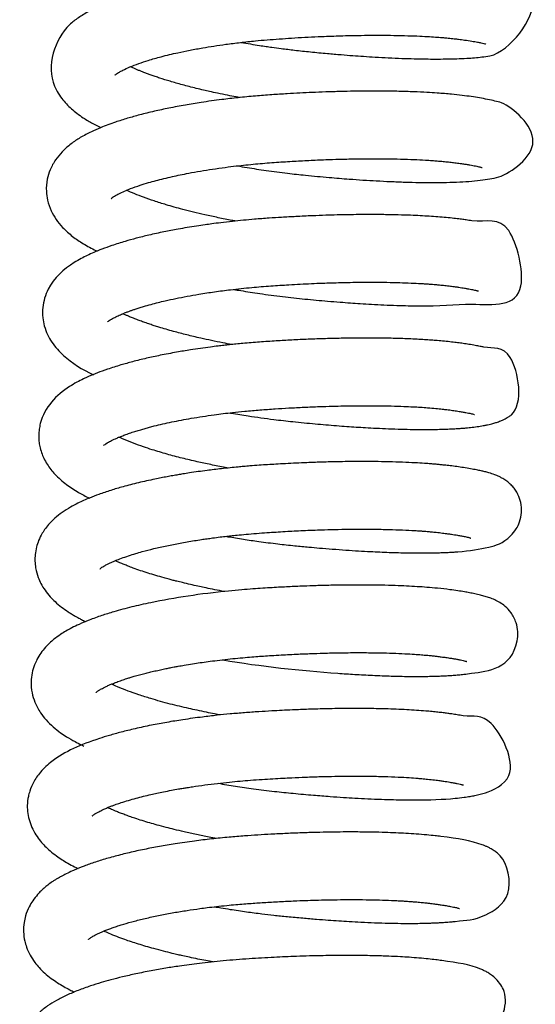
# Model space of a CAD drawing. Header units: inches. Extents: x 53216 to 117387, y -66787 to -22834.
# Tile 113 of 256: x 60647.88 to 60650.54, y -30130.86 to -30125.79. Entities that reach past the tile are written whole.
import ezdxf

# ---------------------------------------------------------------- set-up
doc = ezdxf.new("R2010")
doc.units = ezdxf.units.IN
doc.header["$MEASUREMENT"] = 0
doc.layers.add('FAKRO LOFT LADDERS', color=7, linetype='Continuous')

msp = doc.modelspace()

# ---------------------------------------------------------------- linework, layer by layer
at = {"layer": 'FAKRO LOFT LADDERS', "color": 7, "linetype": 'Continuous'}
for points, knots in [([(60649.0194, -30125.9071), (60649.0355, -30125.9099), (60649.0672, -30125.9152), (60649.1102, -30125.922), (60649.1471, -30125.9275), (60649.1839, -30125.9328), (60649.2325, -30125.9393), (60649.2988, -30125.9475), (60649.3787, -30125.9562), (60649.4592, -30125.9637), (60649.5321, -30125.97), (60649.5942, -30125.9748), (60649.6529, -30125.979), (60649.7139, -30125.9828), (60649.7803, -30125.9864), (60649.8474, -30125.9893), (60649.9119, -30125.9914), (60649.9694, -30125.9925), (60650.0233, -30125.9929), (60650.0771, -30125.9925), (60650.1312, -30125.9913), (60650.1803, -30125.989), (60650.2234, -30125.9861), (60650.2639, -30125.9816), (60650.387, -30125.9742), (60650.6515, -30125.6356), (60650.277, -30125.552), (60650.0616, -30125.5301), (60649.8751, -30125.5236), (60649.8025, -30125.5222), (60649.7353, -30125.5218), (60649.6682, -30125.522), (60649.5955, -30125.523), (60649.3711, -30125.5284), (60649.1358, -30125.5417), (60648.9265, -30125.5672), (60648.8673, -30125.5752), (60648.8074, -30125.5843), (60648.7523, -30125.5935), (60648.6985, -30125.6033), (60648.6446, -30125.6141), (60648.5804, -30125.6282), (60648.5111, -30125.6454), (60648.4355, -30125.667), (60648.3611, -30125.6917), (60648.2929, -30125.719), (60648.2338, -30125.7473), (60648.1812, -30125.7791), (60648.0667, -30125.8643), (60648.0103, -30126.0427), (60648.0731, -30126.1641), (60648.0937, -30126.1949), (60648.1187, -30126.2242), (60648.1448, -30126.2494), (60648.1737, -30126.2732), (60648.2024, -30126.2935), (60648.2381, -30126.3159), (60648.2687, -30126.3326), (60648.2916, -30126.3438), (60648.2965, -30126.3462)], [0.52578025, 0.52578025, 0.52578025, 0.52578025, 0.52586724, 0.52595029, 0.52600953, 0.52606237, 0.5261446, 0.52626511, 0.52641024, 0.52656395, 0.52669036, 0.52680021, 0.52690061, 0.52701388, 0.52714279, 0.52728356, 0.5274143, 0.5275439, 0.527657, 0.5277818, 0.52792819, 0.52806821, 0.52818768, 0.52830756, 0.52844932, 0.52950083, 0.53042488, 0.53127321, 0.53143844, 0.53158426, 0.53170809, 0.53182603, 0.53196181, 0.53210769, 0.53303494, 0.53312958, 0.53324727, 0.53336187, 0.53346771, 0.53356596, 0.5336809, 0.5337973, 0.53397203, 0.53414138, 0.53433548, 0.53454596, 0.53472107, 0.53490098, 0.53507105, 0.53599084, 0.53607841, 0.53619896, 0.5363068, 0.53641247, 0.53651776, 0.53663465, 0.53671609, 0.53687653, 0.5369194, 0.5369194, 0.5369194, 0.5369194]), ([(60648.37, -30126.075), (60648.37, -30126.075), (60648.3702, -30126.0748), (60648.3728, -30126.0723), (60648.3801, -30126.067), (60648.3928, -30126.0591), (60648.4125, -30126.0486), (60648.4452, -30126.0335), (60648.4898, -30126.0164), (60648.5438, -30125.9985), (60648.6099, -30125.9796), (60648.6834, -30125.962), (60648.7561, -30125.9469), (60648.8181, -30125.9356), (60648.8799, -30125.9255), (60648.9441, -30125.9162), (60649.0157, -30125.9072), (60649.087, -30125.8996), (60649.1541, -30125.8936), (60649.2166, -30125.8889), (60649.2815, -30125.8845), (60649.3483, -30125.8806), (60649.408, -30125.8777), (60649.4545, -30125.8757), (60649.4923, -30125.8743), (60649.5347, -30125.8729), (60649.5908, -30125.8715), (60649.6602, -30125.8703), (60649.7343, -30125.87), (60649.8092, -30125.8706), (60649.8774, -30125.8722), (60649.9384, -30125.8744), (60649.9887, -30125.8771), (60650.029, -30125.8798), (60650.0606, -30125.8823), (60650.0843, -30125.8844), (60650.1029, -30125.8863), (60650.1209, -30125.8883), (60650.1443, -30125.8911), (60650.1753, -30125.8953), (60650.2085, -30125.9003), (60650.2362, -30125.9052), (60650.2568, -30125.9094), (60650.2713, -30125.9129), (60650.2782, -30125.9148), (60650.2813, -30125.9159), (60650.2817, -30125.916), (60650.2817, -30125.916)], [0.46638157, 0.46638157, 0.46638157, 0.46638157, 0.466410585, 0.466516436, 0.466637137, 0.466717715, 0.466825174, 0.466998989, 0.467172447, 0.467328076, 0.467521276, 0.467739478, 0.467886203, 0.468035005, 0.468155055, 0.468284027, 0.468436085, 0.46858935, 0.468707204, 0.468828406, 0.468950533, 0.469081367, 0.469212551, 0.469295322, 0.469351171, 0.469433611, 0.469544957, 0.469685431, 0.469854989, 0.470008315, 0.470171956, 0.47031865, 0.470445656, 0.470553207, 0.47064165, 0.470711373, 0.470762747, 0.470812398, 0.470885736, 0.470998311, 0.471147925, 0.471288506, 0.471395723, 0.471514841, 0.471611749, 0.471676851, 0.47170707, 0.47170707, 0.47170707, 0.47170707]), ([(60649.011, -30126.1913), (60649.0053, -30126.1903), (60648.9848, -30126.1865), (60648.947, -30126.1792), (60648.9012, -30126.1698), (60648.86, -30126.1608), (60648.8233, -30126.1524), (60648.7758, -30126.141), (60648.7173, -30126.1259), (60648.6548, -30126.1081), (60648.6092, -30126.0938), (60648.5775, -30126.0833), (60648.5563, -30126.0759), (60648.5368, -30126.0688), (60648.519, -30126.0621), (60648.5027, -30126.0557), (60648.4877, -30126.0495), (60648.4727, -30126.0432), (60648.4599, -30126.0375), (60648.4519, -30126.0338), (60648.4488, -30126.0323)], [0.463358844, 0.463358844, 0.463358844, 0.463358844, 0.463393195, 0.463483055, 0.463590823, 0.463679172, 0.463746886, 0.463830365, 0.463995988, 0.464153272, 0.46429319, 0.464358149, 0.464420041, 0.464479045, 0.464535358, 0.464589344, 0.464641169, 0.464690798, 0.46475336, 0.464792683, 0.464792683, 0.464792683, 0.464792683]), ([(60649, -30126.5432), (60649.0166, -30126.5461), (60649.0657, -30126.5543), (60649.1521, -30126.5674), (60649.2529, -30126.5807), (60649.3617, -30126.5927), (60649.4683, -30126.6025), (60649.5671, -30126.6104), (60649.6479, -30126.616), (60649.719, -30126.6203), (60649.7916, -30126.6239), (60649.8658, -30126.6267), (60649.937, -30126.6284), (60650.0017, -30126.629), (60650.0665, -30126.6285), (60650.1304, -30126.6268), (60650.1951, -30126.6229), (60650.2516, -30126.6178), (60650.305, -30126.6088), (60650.378, -30126.6008), (60650.6331, -30126.4269), (60650.397, -30126.2216), (60650.3291, -30126.2096), (60650.2907, -30126.2004), (60650.2503, -30126.1933), (60650.2068, -30126.1864), (60650.1583, -30126.1798), (60650.1117, -30126.1748), (60650.0683, -30126.1709), (60650.0265, -30126.1677), (60649.9742, -30126.1644), (60649.9086, -30126.1614), (60649.8326, -30126.1591), (60649.7527, -30126.158), (60649.6748, -30126.1579), (60649.6023, -30126.1586), (60649.53, -30126.1601), (60649.4585, -30126.1622), (60649.3882, -30126.1649), (60649.3221, -30126.1681), (60649.2526, -30126.1719), (60649.1759, -30126.1768), (60649.0911, -30126.1833), (60649.0052, -30126.1916), (60648.9115, -30126.2024), (60648.8207, -30126.215), (60648.7297, -30126.2299), (60648.6489, -30126.2451), (60648.5704, -30126.262), (60648.4992, -30126.2796), (60648.4326, -30126.2982), (60648.3643, -30126.3199), (60648.3022, -30126.3431), (60648.2428, -30126.3693), (60648.1917, -30126.396), (60648.1411, -30126.4296), (60648.0982, -30126.4671), (60648.0616, -30126.5116), (60648.0351, -30126.5593), (60648.0178, -30126.6151), (60648.0137, -30126.6688), (60648.0212, -30126.7242), (60648.0385, -30126.7738), (60648.0658, -30126.8206), (60648.1026, -30126.8654), (60648.1491, -30126.9067), (60648.2066, -30126.9457), (60648.2504, -30126.9694), (60648.2753, -30126.9814), (60648.2771, -30126.9823)], [0.53843927, 0.53843927, 0.53843927, 0.53843927, 0.53852895, 0.53870296, 0.53889688, 0.53905787, 0.53927386, 0.53946003, 0.53959085, 0.53972068, 0.53986214, 0.54001504, 0.54017197, 0.54031743, 0.54045314, 0.54063716, 0.5408149, 0.54100111, 0.54117604, 0.54136925, 0.54205136, 0.54272419, 0.54287184, 0.54302313, 0.54316818, 0.54330492, 0.54344283, 0.54358857, 0.54367623, 0.54376862, 0.54388946, 0.54403583, 0.54419725, 0.54435964, 0.54450733, 0.54464054, 0.54476167, 0.54489899, 0.54502145, 0.54513226, 0.5452448, 0.54538422, 0.54553231, 0.54568956, 0.54584009, 0.54603714, 0.54619375, 0.54636265, 0.54652017, 0.54668621, 0.54683503, 0.54698967, 0.54719994, 0.54734385, 0.54752752, 0.54769451, 0.54787607, 0.54802657, 0.54818604, 0.54832151, 0.54848585, 0.548605, 0.54876174, 0.54890531, 0.54905988, 0.54926295, 0.54945371, 0.54965615, 0.54967241, 0.54967241, 0.54967241, 0.54967241]), ([(60648.3503, -30126.7111), (60648.3504, -30126.7111), (60648.3511, -30126.7103), (60648.3567, -30126.7056), (60648.3698, -30126.6971), (60648.3903, -30126.686), (60648.4169, -30126.6735), (60648.4531, -30126.6588), (60648.4946, -30126.6441), (60648.5395, -30126.6302), (60648.5807, -30126.6187), (60648.6216, -30126.6082), (60648.6633, -30126.5985), (60648.7059, -30126.5893), (60648.7538, -30126.5798), (60648.8091, -30126.5699), (60648.8722, -30126.5598), (60648.9342, -30126.5511), (60649.0079, -30126.5419), (60649.0921, -30126.5331), (60649.1885, -30126.5254), (60649.2807, -30126.5194), (60649.3695, -30126.5146), (60649.4507, -30126.5111), (60649.5287, -30126.5086), (60649.606, -30126.5069), (60649.6869, -30126.5061), (60649.7668, -30126.5064), (60649.8417, -30126.5078), (60649.9093, -30126.5101), (60649.963, -30126.5128), (60650.0025, -30126.5154), (60650.0305, -30126.5175), (60650.0563, -30126.5197), (60650.0826, -30126.5223), (60650.1091, -30126.5252), (60650.1357, -30126.5287), (60650.1597, -30126.532), (60650.1807, -30126.5352), (60650.1985, -30126.5381), (60650.2146, -30126.541), (60650.2287, -30126.5438), (60650.2409, -30126.5464), (60650.2497, -30126.5485), (60650.2564, -30126.5503), (60650.2598, -30126.5513), (60650.2619, -30126.552), (60650.262, -30126.552), (60650.262, -30126.552)], [0.453533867, 0.453533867, 0.453533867, 0.453533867, 0.453596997, 0.45373627, 0.453859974, 0.453973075, 0.454115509, 0.45423994, 0.454411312, 0.454543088, 0.454650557, 0.454759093, 0.454867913, 0.454964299, 0.455065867, 0.45519949, 0.455332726, 0.455469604, 0.455584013, 0.455779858, 0.455966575, 0.456143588, 0.456310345, 0.456477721, 0.456614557, 0.456769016, 0.456940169, 0.457112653, 0.457280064, 0.457441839, 0.45759139, 0.457685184, 0.457757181, 0.457825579, 0.45791068, 0.4579974, 0.458087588, 0.458188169, 0.458263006, 0.458343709, 0.458422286, 0.458500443, 0.458579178, 0.458658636, 0.458717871, 0.458772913, 0.458848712, 0.458865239, 0.458865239, 0.458865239, 0.458865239]), ([(60648.9915, -30126.8275), (60648.985, -30126.8263), (60648.9547, -30126.8206), (60648.9009, -30126.81), (60648.8348, -30126.7958), (60648.7737, -30126.7814), (60648.7065, -30126.7644), (60648.638, -30126.7451), (60648.5714, -30126.7242), (60648.5176, -30126.7053), (60648.4694, -30126.6865), (60648.4421, -30126.6745), (60648.4295, -30126.6685)], [0.450509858, 0.450509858, 0.450509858, 0.450509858, 0.450549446, 0.450693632, 0.450841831, 0.450969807, 0.451097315, 0.451304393, 0.451470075, 0.451629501, 0.451778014, 0.451942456, 0.451942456, 0.451942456, 0.451942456]), ([(60648.9814, -30127.1795), (60648.9936, -30127.1816), (60649.038, -30127.1891), (60649.1217, -30127.202), (60649.2324, -30127.2168), (60649.3495, -30127.2295), (60649.4486, -30127.2385), (60649.5263, -30127.2448), (60649.5825, -30127.249), (60649.6365, -30127.2526), (60649.6943, -30127.2561), (60649.7571, -30127.2593), (60649.8205, -30127.2619), (60649.8798, -30127.2636), (60650.0265, -30127.2669), (60650.2279, -30127.243), (60650.5258, -30127.2854), (60650.4031, -30126.7775), (60650.2792, -30126.8389), (60650.1821, -30126.8218), (60650.1545, -30126.8181), (60650.1239, -30126.8143), (60650.0867, -30126.8103), (60650.0452, -30126.8066), (60650.0009, -30126.8034), (60649.9551, -30126.8006), (60649.9039, -30126.7982), (60649.844, -30126.7961), (60649.774, -30126.7945), (60649.7006, -30126.7939), (60649.6317, -30126.7942), (60649.5706, -30126.7949), (60649.5135, -30126.7961), (60649.4528, -30126.7978), (60649.382, -30126.8004), (60649.3056, -30126.804), (60649.2313, -30126.8081), (60649.1601, -30126.8126), (60649.0944, -30126.8176), (60649.0314, -30126.8232), (60648.9732, -30126.8292), (60648.9188, -30126.8354), (60648.8719, -30126.8414), (60648.8306, -30126.8471), (60648.7882, -30126.8534), (60648.7417, -30126.8608), (60648.6852, -30126.8706), (60648.6187, -30126.8834), (60648.5464, -30126.8992), (60648.4801, -30126.9156), (60648.4282, -30126.93), (60648.3867, -30126.9426), (60648.3463, -30126.9559), (60648.3039, -30126.9712), (60648.2621, -30126.9881), (60648.2268, -30127.0041), (60648.193, -30127.0211), (60648.1157, -30127.0655), (60648.0443, -30127.1296), (60648.0057, -30127.2231), (60647.9955, -30127.2735), (60647.9955, -30127.3223), (60648.0046, -30127.3699), (60648.0207, -30127.4125), (60648.0438, -30127.4527), (60648.0717, -30127.4883), (60648.135, -30127.5513), (60648.2, -30127.5916), (60648.2595, -30127.62)], [0.55119359, 0.55119359, 0.55119359, 0.55119359, 0.55125922, 0.55143191, 0.55163819, 0.55184008, 0.5520457, 0.55216293, 0.55225882, 0.55235345, 0.55246248, 0.55258603, 0.55271906, 0.55284353, 0.5529576, 0.55367076, 0.55460038, 0.55525092, 0.55599541, 0.55608345, 0.5561526, 0.55623808, 0.55633926, 0.55644714, 0.55654962, 0.55665536, 0.55675972, 0.55688567, 0.55703331, 0.55718209, 0.55731113, 0.55742023, 0.55751845, 0.5576202, 0.55774478, 0.55789256, 0.55802065, 0.55813214, 0.55826417, 0.55836516, 0.55846472, 0.55857432, 0.55865877, 0.5587217, 0.55880327, 0.55889679, 0.55898736, 0.55913368, 0.55929695, 0.55944339, 0.55957418, 0.55966113, 0.55974853, 0.55988366, 0.56000231, 0.56010786, 0.56020685, 0.5603261, 0.56088154, 0.56101587, 0.56114131, 0.56128096, 0.56139546, 0.56152503, 0.56164744, 0.56178461, 0.5619147, 0.56243243, 0.56243243, 0.56243243, 0.56243243]), ([(60648.3308, -30127.3472), (60648.3308, -30127.3472), (60648.3314, -30127.3466), (60648.3351, -30127.3433), (60648.3421, -30127.3384), (60648.3518, -30127.3325), (60648.3616, -30127.327), (60648.3737, -30127.3208), (60648.3889, -30127.3136), (60648.407, -30127.3057), (60648.4269, -30127.2977), (60648.4433, -30127.2916), (60648.4583, -30127.2862), (60648.4747, -30127.2806), (60648.4941, -30127.2743), (60648.5209, -30127.2661), (60648.5538, -30127.2567), (60648.591, -30127.2471), (60648.6335, -30127.2368), (60648.7007, -30127.2221), (60648.7864, -30127.2061), (60648.882, -30127.1915), (60648.9728, -30127.1797), (60649.0697, -30127.1694), (60649.1706, -30127.1614), (60649.2737, -30127.1547), (60649.3627, -30127.15), (60649.4357, -30127.1471), (60649.4858, -30127.1454), (60649.5336, -30127.1441), (60649.584, -30127.1431), (60649.6388, -30127.1424), (60649.7022, -30127.1422), (60649.7696, -30127.1428), (60649.836, -30127.1443), (60649.8944, -30127.1464), (60649.9374, -30127.1486), (60649.9679, -30127.1505), (60649.988, -30127.1519), (60650.0059, -30127.1532), (60650.0239, -30127.1547), (60650.0452, -30127.1566), (60650.071, -30127.1592), (60650.0979, -30127.1624), (60650.1218, -30127.1655), (60650.1409, -30127.1682), (60650.1567, -30127.1706), (60650.1722, -30127.1731), (60650.1868, -30127.1756), (60650.2008, -30127.1782), (60650.2128, -30127.1806), (60650.2231, -30127.1829), (60650.2309, -30127.1848), (60650.2357, -30127.1861), (60650.2382, -30127.1868), (60650.242, -30127.188), (60650.2415, -30127.1878), (60650.2415, -30127.1878), (60650.2414, -30127.1877)], [0.440684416, 0.440684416, 0.440684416, 0.440684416, 0.440749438, 0.440845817, 0.440952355, 0.4410041, 0.44108583, 0.441148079, 0.441206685, 0.441311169, 0.441386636, 0.44144205, 0.441491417, 0.441543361, 0.441605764, 0.441676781, 0.441786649, 0.44188622, 0.441976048, 0.442109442, 0.442377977, 0.442549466, 0.442716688, 0.442931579, 0.443122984, 0.443301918, 0.443524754, 0.443634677, 0.443726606, 0.443819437, 0.443917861, 0.444029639, 0.444155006, 0.444315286, 0.444466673, 0.444605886, 0.444732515, 0.444791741, 0.444846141, 0.444895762, 0.444941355, 0.445001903, 0.44508547, 0.445182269, 0.4452684, 0.445338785, 0.445399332, 0.445457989, 0.445537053, 0.445604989, 0.445675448, 0.4457467, 0.44581621, 0.445863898, 0.445899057, 0.445946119, 0.446025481, 0.446044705, 0.446044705, 0.446044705, 0.446044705]), ([(60648.9716, -30127.4635), (60648.9561, -30127.4606), (60648.9208, -30127.454), (60648.8673, -30127.4431), (60648.817, -30127.4322), (60648.7747, -30127.4224), (60648.7393, -30127.4137), (60648.7047, -30127.4049), (60648.6691, -30127.3954), (60648.6327, -30127.3851), (60648.5996, -30127.3752), (60648.5723, -30127.3666), (60648.548, -30127.3587), (60648.5237, -30127.3504), (60648.4996, -30127.3417), (60648.4763, -30127.3329), (60648.4547, -30127.3243), (60648.4365, -30127.3166), (60648.4229, -30127.3107), (60648.4146, -30127.3068), (60648.4108, -30127.305), (60648.4099, -30127.3046)], [0.437662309, 0.437662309, 0.437662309, 0.437662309, 0.437755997, 0.437878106, 0.437994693, 0.438077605, 0.438155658, 0.438232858, 0.438316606, 0.438408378, 0.438502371, 0.438568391, 0.438628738, 0.438704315, 0.438774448, 0.438847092, 0.438925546, 0.438991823, 0.439045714, 0.439082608, 0.439094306, 0.439094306, 0.439094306, 0.439094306]), ([(60648.9611, -30127.8154), (60648.9641, -30127.816), (60648.9955, -30127.8214), (60649.0707, -30127.8335), (60649.1766, -30127.8483), (60649.2924, -30127.8618), (60649.4007, -30127.8721), (60649.4934, -30127.8799), (60649.5636, -30127.8851), (60649.6135, -30127.8885), (60649.6642, -30127.8915), (60649.7196, -30127.8945), (60649.7816, -30127.8973), (60649.8449, -30127.8994), (60649.9025, -30127.9006), (60649.951, -30127.9011), (60649.9927, -30127.901), (60650.034, -30127.9005), (60650.0738, -30127.8994), (60650.1072, -30127.8979), (60650.133, -30127.8964), (60650.1556, -30127.8949), (60650.1816, -30127.8927), (60650.2123, -30127.8895), (60650.2444, -30127.8851), (60650.2706, -30127.8805), (60650.2901, -30127.8766), (60650.3077, -30127.8727), (60650.3264, -30127.8677), (60650.3434, -30127.8623), (60650.3591, -30127.8564), (60650.376, -30127.849), (60650.394, -30127.8389), (60650.4781, -30127.7841), (60650.4301, -30127.4549), (60650.3113, -30127.4871), (60650.2505, -30127.4725), (60650.225, -30127.4679), (60650.1956, -30127.4629), (60650.1654, -30127.4584), (60650.1357, -30127.4542), (60650.1034, -30127.4503), (60650.0685, -30127.4466), (60650.033, -30127.4434), (60649.9987, -30127.4407), (60649.9641, -30127.4384), (60649.9254, -30127.4362), (60649.8724, -30127.4337), (60649.8023, -30127.4315), (60649.7142, -30127.4301), (60649.6241, -30127.4301), (60649.5371, -30127.4312), (60649.4526, -30127.4333), (60649.3674, -30127.4363), (60649.2826, -30127.4402), (60649.1985, -30127.445), (60649.1143, -30127.4505), (60649.0452, -30127.4562), (60648.994, -30127.4611), (60648.9611, -30127.4645), (60648.9306, -30127.4679), (60648.8976, -30127.4718), (60648.8397, -30127.479), (60648.7678, -30127.4893), (60648.6815, -30127.5037), (60648.6055, -30127.5182), (60648.5298, -30127.5346), (60648.4622, -30127.5512), (60648.4072, -30127.5665), (60648.3644, -30127.5796), (60648.3235, -30127.593), (60648.2792, -30127.6092), (60648.2387, -30127.6259), (60648.2036, -30127.6419), (60648.1711, -30127.6584), (60648.0782, -30127.7126), (60647.9995, -30127.7929), (60647.9783, -30127.8993), (60647.9758, -30127.9302), (60647.977, -30127.96), (60647.9819, -30127.9903), (60647.9902, -30128.0203), (60648.0028, -30128.0507), (60648.0247, -30128.09), (60648.062, -30128.1369), (60648.1162, -30128.1841), (60648.1767, -30128.2233), (60648.2183, -30128.2451), (60648.2378, -30128.2544)], [0.5639434, 0.5639434, 0.5639434, 0.5639434, 0.5639598, 0.56411263, 0.56434486, 0.56451645, 0.56471935, 0.56491566, 0.56501306, 0.56510339, 0.56519316, 0.56529947, 0.56542327, 0.56556148, 0.56569037, 0.56579577, 0.56588887, 0.56598442, 0.56609874, 0.56619538, 0.56625729, 0.56631947, 0.5663946, 0.56649541, 0.56661589, 0.56672689, 0.56679583, 0.56686156, 0.56695172, 0.56702886, 0.56708237, 0.56714195, 0.56722314, 0.56727349, 0.56792003, 0.56846701, 0.56854164, 0.56863447, 0.56874383, 0.56883836, 0.56892136, 0.5690063, 0.56910474, 0.56919778, 0.56927294, 0.56935267, 0.56943996, 0.56953475, 0.56969853, 0.56987751, 0.57005643, 0.57020947, 0.57035576, 0.57051115, 0.57066002, 0.57079982, 0.57094981, 0.57109952, 0.57116315, 0.57122176, 0.57127513, 0.57132739, 0.5714, 0.57159106, 0.57172869, 0.57189789, 0.57204698, 0.57220504, 0.57234605, 0.57243265, 0.57252079, 0.57265976, 0.57279133, 0.57287206, 0.57298232, 0.57310662, 0.57380158, 0.57388184, 0.57395617, 0.57404434, 0.5741144, 0.57420169, 0.57428931, 0.57438596, 0.57457526, 0.57480722, 0.5750193, 0.57519016, 0.57519016, 0.57519016, 0.57519016]), ([(60648.3112, -30127.9833), (60648.3112, -30127.9833), (60648.312, -30127.9824), (60648.317, -30127.9783), (60648.3282, -30127.9708), (60648.3461, -30127.9608), (60648.3674, -30127.9505), (60648.3876, -30127.9418), (60648.4056, -30127.9345), (60648.4263, -30127.9266), (60648.451, -30127.918), (60648.4765, -30127.9097), (60648.5011, -30127.9023), (60648.5246, -30127.8956), (60648.5479, -30127.8893), (60648.5919, -30127.8779), (60648.6616, -30127.862), (60648.7648, -30127.8425), (60648.8704, -30127.8262), (60648.9637, -30127.8147), (60649.0429, -30127.8064), (60649.1166, -30127.8), (60649.1924, -30127.7947), (60649.2684, -30127.79), (60649.3442, -30127.7861), (60649.4198, -30127.783), (60649.4878, -30127.7808), (60649.5469, -30127.7795), (60649.6017, -30127.7787), (60649.6598, -30127.7783), (60649.725, -30127.7786), (60649.7927, -30127.7797), (60649.8539, -30127.7817), (60649.9033, -30127.7839), (60649.9442, -30127.7863), (60649.9836, -30127.789), (60650.0214, -30127.7922), (60650.0541, -30127.7956), (60650.0826, -30127.799), (60650.1102, -30127.8027), (60650.1367, -30127.8066), (60650.1592, -30127.8103), (60650.1774, -30127.8135), (60650.1919, -30127.8164), (60650.204, -30127.8191), (60650.2128, -30127.8212), (60650.2211, -30127.8236), (60650.2229, -30127.8243), (60650.2229, -30127.8243)], [0.427837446, 0.427837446, 0.427837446, 0.427837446, 0.42790778, 0.428026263, 0.428137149, 0.428254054, 0.428383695, 0.428456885, 0.428517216, 0.428598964, 0.428686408, 0.428769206, 0.428842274, 0.428907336, 0.428970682, 0.429035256, 0.429258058, 0.429486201, 0.429735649, 0.429925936, 0.430050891, 0.430203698, 0.430355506, 0.430488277, 0.430640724, 0.430792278, 0.430927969, 0.431040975, 0.431145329, 0.431261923, 0.431401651, 0.431562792, 0.431713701, 0.431830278, 0.431928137, 0.432031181, 0.432152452, 0.432258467, 0.432338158, 0.432440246, 0.432549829, 0.432649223, 0.432736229, 0.432819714, 0.4328981, 0.432972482, 0.433078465, 0.433163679, 0.433163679, 0.433163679, 0.433163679]), ([(60648.9524, -30128.0996), (60648.9476, -30128.0987), (60648.9174, -30128.0932), (60648.8637, -30128.0826), (60648.7893, -30128.0666), (60648.7136, -30128.0486), (60648.6356, -30128.028), (60648.5692, -30128.0082), (60648.5124, -30127.9895), (60648.4617, -30127.9712), (60648.4202, -30127.9544), (60648.3974, -30127.9441), (60648.39, -30127.9405)], [0.42481344, 0.42481344, 0.42481344, 0.42481344, 0.424842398, 0.424996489, 0.42514423, 0.425315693, 0.425499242, 0.425693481, 0.425821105, 0.425972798, 0.426151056, 0.426247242, 0.426247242, 0.426247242, 0.426247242]), ([(60648.9409, -30128.4514), (60648.9444, -30128.452), (60648.9744, -30128.4572), (60649.0308, -30128.4663), (60649.1167, -30128.4788), (60649.2053, -30128.4902), (60649.2918, -30128.4997), (60649.3633, -30128.5064), (60649.4277, -30128.5121), (60649.4912, -30128.5173), (60649.5587, -30128.5223), (60649.6243, -30128.5265), (60649.6997, -30128.5307), (60649.7854, -30128.5344), (60649.8791, -30128.5368), (60649.947, -30128.5373), (60649.9921, -30128.5369), (60650.0175, -30128.5364), (60650.0438, -30128.5357), (60650.0719, -30128.5347), (60650.0988, -30128.5334), (60650.1201, -30128.5321), (60650.1965, -30128.5266), (60650.2823, -30128.5107), (60650.3756, -30128.4884), (60650.4374, -30128.4167), (60650.4576, -30128.3755), (60650.4677, -30128.3282), (60650.4638, -30128.2787), (60650.4499, -30128.2401), (60650.4343, -30128.2136), (60650.4188, -30128.1939), (60650.4026, -30128.1779), (60650.383, -30128.1625), (60650.3655, -30128.1519), (60650.3459, -30128.142), (60650.324, -30128.133), (60650.2999, -30128.1252), (60650.2766, -30128.1189), (60650.2555, -30128.1139), (60650.2316, -30128.1089), (60650.2018, -30128.1033), (60650.1682, -30128.0978), (60650.1328, -30128.0926), (60650.0997, -30128.0882), (60650.0705, -30128.0849), (60650.0464, -30128.0825), (60650.0248, -30128.0805), (60650.0014, -30128.0785), (60649.9696, -30128.0761), (60649.9258, -30128.0733), (60649.8674, -30128.0704), (60649.7995, -30128.0681), (60649.7256, -30128.0666), (60649.6537, -30128.0661), (60649.5874, -30128.0664), (60649.5308, -30128.0671), (60649.4818, -30128.0681), (60649.4401, -30128.0693), (60649.4, -30128.0705), (60649.355, -30128.0722), (60649.3035, -30128.0744), (60649.2502, -30128.077), (60649.201, -30128.0798), (60649.156, -30128.0826), (60649.1114, -30128.0855), (60649.0704, -30128.0886), (60649.0341, -30128.0917), (60648.9999, -30128.0947), (60648.9616, -30128.0985), (60648.9204, -30128.1029), (60648.8807, -30128.1075), (60648.8406, -30128.1126), (60648.7982, -30128.1183), (60648.7568, -30128.1244), (60648.7221, -30128.1298), (60648.6935, -30128.1346), (60648.6663, -30128.1393), (60648.6373, -30128.1445), (60648.6067, -30128.1504), (60648.5566, -30128.1605), (60648.4897, -30128.1754), (60648.4142, -30128.1948), (60648.3463, -30128.2149), (60648.289, -30128.2342), (60648.2321, -30128.2561), (60648.1839, -30128.2777), (60648.1376, -30128.302), (60648.0974, -30128.3274), (60648.0618, -30128.3553), (60648.0332, -30128.3834), (60648.0118, -30128.4093), (60647.9921, -30128.4387), (60647.9762, -30128.4704), (60647.9638, -30128.5076), (60647.9574, -30128.5435), (60647.9562, -30128.5801), (60647.9603, -30128.6199), (60647.9711, -30128.659), (60647.9883, -30128.6972), (60648.0093, -30128.7311), (60648.0334, -30128.761), (60648.0627, -30128.7905), (60648.093, -30128.8158), (60648.122, -30128.8364), (60648.1459, -30128.8515), (60648.1626, -30128.8614), (60648.1799, -30128.8711), (60648.1976, -30128.8804), (60648.2114, -30128.8872), (60648.2185, -30128.8907)], [0.57670745, 0.57670745, 0.57670745, 0.57670745, 0.57672634, 0.57686878, 0.57700842, 0.57718012, 0.57733381, 0.57746233, 0.57755738, 0.57767667, 0.57780463, 0.57792712, 0.57804381, 0.57823763, 0.5784374, 0.57863769, 0.57870187, 0.57876414, 0.57882674, 0.57890376, 0.57898743, 0.57904961, 0.57908906, 0.57966728, 0.58008613, 0.58017873, 0.58025954, 0.58035583, 0.58045529, 0.58054115, 0.58059462, 0.58064357, 0.58069926, 0.58076057, 0.58083543, 0.58088958, 0.58098455, 0.58111325, 0.58120651, 0.58128264, 0.58137402, 0.581485, 0.58160647, 0.58170889, 0.5818096, 0.58189017, 0.58194491, 0.58199674, 0.58205399, 0.58211767, 0.58222579, 0.5823574, 0.5825038, 0.58265189, 0.58280118, 0.58291858, 0.583024, 0.58311224, 0.58318338, 0.58324803, 0.58332534, 0.58342122, 0.58351878, 0.58360388, 0.58367772, 0.58375395, 0.58383661, 0.58389308, 0.58394492, 0.58401676, 0.58409666, 0.58416583, 0.58423171, 0.58431526, 0.58440037, 0.58446425, 0.58451275, 0.58456516, 0.58462278, 0.58468457, 0.58474962, 0.58492944, 0.58510933, 0.58526055, 0.58542101, 0.58555487, 0.58573605, 0.58585972, 0.58600657, 0.58614794, 0.58625764, 0.58635474, 0.5864368, 0.58655175, 0.58664332, 0.58674902, 0.58683673, 0.58692966, 0.58706345, 0.58715907, 0.5872737, 0.58739846, 0.58750012, 0.58762795, 0.58774878, 0.58780679, 0.58786859, 0.58791069, 0.58797017, 0.58803249, 0.58803249, 0.58803249, 0.58803249]), ([(60648.2917, -30128.6193), (60648.2917, -30128.6193), (60648.2923, -30128.6187), (60648.2957, -30128.6158), (60648.302, -30128.6112), (60648.3102, -30128.6061), (60648.3188, -30128.6012), (60648.3285, -30128.596), (60648.3391, -30128.5908), (60648.3492, -30128.5861), (60648.3601, -30128.5813), (60648.3765, -30128.5743), (60648.4033, -30128.5639), (60648.4377, -30128.5519), (60648.4742, -30128.5405), (60648.517, -30128.5282), (60648.5699, -30128.5146), (60648.6354, -30128.4998), (60648.6938, -30128.4883), (60648.7417, -30128.4797), (60648.7784, -30128.4736), (60648.8126, -30128.4683), (60648.8435, -30128.4638), (60648.8758, -30128.4594), (60648.9102, -30128.455), (60648.9439, -30128.451), (60648.9761, -30128.4475), (60649.0132, -30128.4436), (60649.06, -30128.4393), (60649.1123, -30128.4351), (60649.1632, -30128.4315), (60649.2121, -30128.4284), (60649.2581, -30128.4257), (60649.3051, -30128.4232), (60649.3526, -30128.421), (60649.4011, -30128.4191), (60649.4573, -30128.4172), (60649.522, -30128.4156), (60649.5986, -30128.4145), (60649.6798, -30128.4144), (60649.7604, -30128.4155), (60649.8343, -30128.4177), (60649.8869, -30128.4201), (60649.9222, -30128.4222), (60649.9434, -30128.4236), (60649.9621, -30128.425), (60649.9805, -30128.4265), (60650.0017, -30128.4284), (60650.028, -30128.431), (60650.0566, -30128.4343), (60650.0824, -30128.4377), (60650.1029, -30128.4406), (60650.12, -30128.4432), (60650.1375, -30128.446), (60650.1562, -30128.4493), (60650.1729, -30128.4526), (60650.1854, -30128.4554), (60650.1936, -30128.4575), (60650.1978, -30128.4586), (60650.2019, -30128.4598), (60650.2033, -30128.4603), (60650.2033, -30128.4603)], [0.414990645, 0.414990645, 0.414990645, 0.414990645, 0.415057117, 0.415141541, 0.415223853, 0.415308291, 0.415357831, 0.415410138, 0.415477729, 0.415525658, 0.415557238, 0.415624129, 0.415734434, 0.415861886, 0.415974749, 0.416070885, 0.416229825, 0.416396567, 0.416553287, 0.416633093, 0.416714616, 0.41679119, 0.416851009, 0.416908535, 0.416990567, 0.417059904, 0.417111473, 0.417182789, 0.417279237, 0.417385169, 0.417486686, 0.417572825, 0.417666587, 0.417751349, 0.41784402, 0.417941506, 0.418033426, 0.418174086, 0.418326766, 0.418500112, 0.41868501, 0.418857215, 0.419014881, 0.419076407, 0.419133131, 0.419185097, 0.419232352, 0.419289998, 0.419373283, 0.419475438, 0.419571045, 0.419645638, 0.419709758, 0.41977757, 0.41987284, 0.419981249, 0.420061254, 0.420134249, 0.420182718, 0.420231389, 0.420314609, 0.420314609, 0.420314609, 0.420314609]), ([(60648.9355, -30128.7362), (60648.9307, -30128.7353), (60648.9092, -30128.7314), (60648.8734, -30128.7245), (60648.8321, -30128.716), (60648.7945, -30128.708), (60648.757, -30128.6996), (60648.7209, -30128.691), (60648.6917, -30128.6837), (60648.6689, -30128.6779), (60648.6468, -30128.6721), (60648.6162, -30128.6637), (60648.5796, -30128.6532), (60648.5392, -30128.6408), (60648.5006, -30128.6282), (60648.4662, -30128.6161), (60648.4383, -30128.6055), (60648.4152, -30128.5963), (60648.3925, -30128.5868), (60648.378, -30128.5802), (60648.3707, -30128.5767)], [0.411957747, 0.411957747, 0.411957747, 0.411957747, 0.411987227, 0.412088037, 0.412176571, 0.412244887, 0.412327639, 0.412419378, 0.412483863, 0.412526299, 0.412576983, 0.412639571, 0.41274662, 0.41284926, 0.412955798, 0.413068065, 0.413152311, 0.4132193, 0.413301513, 0.413396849, 0.413396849, 0.413396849, 0.413396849]), ([(60648.922, -30129.0876), (60648.9229, -30129.0878), (60649.1194, -30129.1211), (60649.3614, -30129.1466), (60649.6085, -30129.1629), (60649.7011, -30129.1678), (60649.7944, -30129.1714), (60649.8805, -30129.1732), (60649.9446, -30129.1733), (60649.9912, -30129.1727), (60650.025, -30129.1718), (60650.0565, -30129.1706), (60650.0859, -30129.1691), (60650.1136, -30129.1673), (60650.1407, -30129.165), (60650.1731, -30129.1617), (60650.2734, -30129.1466), (60650.4285, -30129.1328), (60650.4481, -30128.9425), (60650.4382, -30128.8914), (60650.4133, -30128.8444), (60650.3818, -30128.8118), (60650.3515, -30128.7907), (60650.3257, -30128.7777), (60650.3015, -30128.7681), (60650.2769, -30128.7603), (60650.2526, -30128.7538), (60650.2255, -30128.7477), (60650.1982, -30128.7423), (60650.1689, -30128.7371), (60650.1359, -30128.7319), (60650.0903, -30128.7254), (60650.0371, -30128.7194), (60649.9804, -30128.7144), (60649.9271, -30128.7106), (60649.8725, -30128.7076), (60649.8111, -30128.7051), (60649.7405, -30128.7032), (60649.6585, -30128.7022), (60649.5711, -30128.7023), (60649.4861, -30128.7036), (60649.4104, -30128.7056), (60649.35, -30128.7077), (60649.3023, -30128.7097), (60649.2629, -30128.7115), (60649.2222, -30128.7136), (60649.1781, -30128.7161), (60649.1303, -30128.7191), (60649.0782, -30128.7226), (60649.0188, -30128.7273), (60648.8351, -30128.7442), (60648.6556, -30128.771), (60648.5032, -30128.8041), (60648.4551, -30128.8154), (60648.4089, -30128.8273), (60648.3673, -30128.839), (60648.3319, -30128.8497), (60648.2883, -30128.8638), (60648.2385, -30128.8817), (60648.1875, -30128.9032), (60648.1383, -30128.9268), (60648.0943, -30128.9521), (60648.0577, -30128.9789), (60648.0318, -30129.0014), (60648.0092, -30129.0245), (60647.9869, -30129.0522), (60647.9684, -30129.0825), (60647.9527, -30129.1166), (60647.9412, -30129.155), (60647.9354, -30129.2042), (60647.9401, -30129.2562), (60647.9568, -30129.3107), (60647.9822, -30129.3574), (60648.0151, -30129.3991), (60648.05, -30129.4331), (60648.0858, -30129.4612), (60648.1232, -30129.4861), (60648.1589, -30129.5067), (60648.1895, -30129.5223), (60648.2051, -30129.5297), (60648.2093, -30129.5316)], [0.58953743, 0.58953743, 0.58953743, 0.58953743, 0.58954199, 0.59058132, 0.59074344, 0.59092095, 0.59111613, 0.5913092, 0.59147837, 0.59156146, 0.59165099, 0.59173727, 0.59181405, 0.59189678, 0.59197909, 0.5920638, 0.5922028, 0.59308187, 0.59317458, 0.59326485, 0.59338126, 0.59348418, 0.59357891, 0.59367947, 0.59378767, 0.59388662, 0.59399394, 0.59410877, 0.5942137, 0.59430213, 0.59441163, 0.5945362, 0.59470631, 0.59484249, 0.59495951, 0.59508285, 0.59520922, 0.59535379, 0.5955164, 0.5956904, 0.59584676, 0.59598174, 0.59609625, 0.59616661, 0.59623229, 0.59630267, 0.59637938, 0.59646253, 0.5965522, 0.59665176, 0.5967741, 0.59752428, 0.59763277, 0.59773416, 0.59783831, 0.59794451, 0.59802723, 0.59809942, 0.5982754, 0.5984287, 0.59854598, 0.59874133, 0.59886413, 0.59895005, 0.59903747, 0.59914544, 0.59925137, 0.59933247, 0.59944929, 0.59956761, 0.59972008, 0.59985291, 0.60002669, 0.60015972, 0.60031305, 0.60045312, 0.60055837, 0.60069754, 0.60079771, 0.60083349, 0.60083349, 0.60083349, 0.60083349]), ([(60648.2721, -30129.2554), (60648.2721, -30129.2554), (60648.2722, -30129.2553), (60648.273, -30129.2545), (60648.2755, -30129.2524), (60648.2795, -30129.2494), (60648.2849, -30129.2457), (60648.2914, -30129.2417), (60648.2995, -30129.2372), (60648.3103, -30129.2314), (60648.3218, -30129.2258), (60648.3325, -30129.2209), (60648.3411, -30129.2171), (60648.3503, -30129.2132), (60648.3644, -30129.2075), (60648.3845, -30129.1998), (60648.4096, -30129.1909), (60648.4332, -30129.1832), (60648.4539, -30129.1769), (60648.476, -30129.1704), (60648.5018, -30129.1633), (60648.5285, -30129.1563), (60648.5552, -30129.1498), (60648.5823, -30129.1435), (60648.6102, -30129.1373), (60648.6358, -30129.132), (60648.6569, -30129.1278), (60648.6762, -30129.1241), (60648.6986, -30129.12), (60648.7302, -30129.1144), (60648.7676, -30129.1083), (60648.8086, -30129.1021), (60648.8506, -30129.0962), (60648.898, -30129.0901), (60648.9493, -30129.0842), (60649.002, -30129.0789), (60649.0502, -30129.0746), (60649.0944, -30129.0711), (60649.1355, -30129.0682), (60649.1792, -30129.0653), (60649.2391, -30129.0617), (60649.3111, -30129.058), (60649.3906, -30129.0548), (60649.4685, -30129.0524), (60649.5524, -30129.0508), (60649.6434, -30129.0504), (60649.7279, -30129.0513), (60649.8013, -30129.0533), (60649.8607, -30129.0558), (60649.9099, -30129.0587), (60649.9427, -30129.0611), (60649.9633, -30129.0628), (60649.9761, -30129.0639), (60649.9881, -30129.065), (60649.9997, -30129.0662), (60650.0132, -30129.0676), (60650.0308, -30129.0696), (60650.0526, -30129.0724), (60650.0767, -30129.0757), (60650.0985, -30129.0789), (60650.1176, -30129.082), (60650.1344, -30129.085), (60650.1505, -30129.0881), (60650.1646, -30129.0912), (60650.1748, -30129.0938), (60650.18, -30129.0952), (60650.1833, -30129.0963), (60650.1838, -30129.0964), (60650.1838, -30129.0964)], [0.402139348, 0.402139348, 0.402139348, 0.402139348, 0.402161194, 0.402213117, 0.402275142, 0.402340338, 0.402393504, 0.402452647, 0.402507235, 0.402568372, 0.402640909, 0.402685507, 0.402719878, 0.402755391, 0.402802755, 0.40288948, 0.40298138, 0.40306161, 0.403112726, 0.403176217, 0.40325357, 0.403325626, 0.403390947, 0.403460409, 0.40353015, 0.403593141, 0.403640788, 0.403676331, 0.403724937, 0.403791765, 0.403884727, 0.403967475, 0.404051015, 0.404145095, 0.404256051, 0.40435837, 0.404456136, 0.404537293, 0.404614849, 0.404693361, 0.404789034, 0.404959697, 0.405108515, 0.405251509, 0.405418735, 0.405614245, 0.405818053, 0.405970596, 0.406121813, 0.406252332, 0.406352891, 0.406392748, 0.406430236, 0.406466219, 0.406500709, 0.4065382, 0.406595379, 0.406673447, 0.406762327, 0.406860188, 0.406931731, 0.407010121, 0.407103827, 0.407198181, 0.407290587, 0.407355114, 0.407428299, 0.407462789, 0.407462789, 0.407462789, 0.407462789]), ([(60648.9132, -30129.3718), (60648.903, -30129.3699), (60648.8789, -30129.3654), (60648.8385, -30129.3575), (60648.794, -30129.3482), (60648.7472, -30129.3379), (60648.7009, -30129.3271), (60648.652, -30129.3148), (60648.6025, -30129.3016), (60648.548, -30129.2858), (60648.4915, -30129.268), (60648.4336, -30129.2476), (60648.3872, -30129.2292), (60648.3613, -30129.2177), (60648.3516, -30129.2131), (60648.3511, -30129.2128)], [0.399112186, 0.399112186, 0.399112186, 0.399112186, 0.399174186, 0.399258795, 0.399361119, 0.399453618, 0.399558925, 0.399667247, 0.399787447, 0.399910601, 0.400074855, 0.400239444, 0.400421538, 0.400538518, 0.400544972, 0.400544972, 0.400544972, 0.400544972]), ([(60648.902, -30129.7237), (60648.9311, -30129.7287), (60648.9911, -30129.7385), (60649.088, -30129.7525), (60649.1878, -30129.765), (60649.2914, -30129.7757), (60649.3873, -30129.7843), (60649.4734, -30129.7911), (60649.5447, -30129.7961), (60649.6096, -30129.8001), (60649.6751, -30129.8035), (60649.7416, -30129.8062), (60649.8042, -30129.8081), (60649.8602, -30129.8091), (60649.9769, -30129.8098), (60650.0813, -30129.8058), (60650.1651, -30129.7964), (60650.1992, -30129.7911), (60650.2261, -30129.7861), (60650.2526, -30129.7801), (60650.2989, -30129.7674), (60650.4763, -30129.6929), (60650.3012, -30129.347), (60650.2136, -30129.3863), (60650.135, -30129.3707), (60650.1084, -30129.3669), (60650.0845, -30129.3635), (60650.0606, -30129.3604), (60650.0338, -30129.3573), (60650.0037, -30129.3543), (60649.9518, -30129.3496), (60649.8736, -30129.3444), (60649.7714, -30129.3403), (60649.6679, -30129.3384), (60649.5675, -30129.3382), (60649.4665, -30129.3396), (60649.3719, -30129.3422), (60649.2765, -30129.3459), (60649.1909, -30129.3502), (60649.1088, -30129.3552), (60649.0372, -30129.3602), (60648.9652, -30129.3663), (60648.8927, -30129.3737), (60648.8284, -30129.3812), (60648.7699, -30129.3889), (60648.7083, -30129.3978), (60648.6365, -30129.4095), (60648.5539, -30129.4249), (60648.4749, -30129.4419), (60648.4031, -30129.4596), (60648.342, -30129.4765), (60648.2057, -30129.5192), (60648.0996, -30129.5639), (60648.0129, -30129.6364), (60647.9867, -30129.6636), (60647.9655, -30129.6914), (60647.946, -30129.7233), (60647.9317, -30129.7564), (60647.9209, -30129.7967), (60647.9164, -30129.836), (60647.9192, -30129.8804), (60647.9287, -30129.9215), (60647.9454, -30129.9626), (60647.9659, -30129.9971), (60647.9899, -30130.028), (60648.0147, -30130.0543), (60648.0429, -30130.0793), (60648.0731, -30130.102), (60648.104, -30130.1222), (60648.1352, -30130.1404), (60648.1606, -30130.1537), (60648.1756, -30130.1611), (60648.179, -30130.1627)], [0.60232268, 0.60232268, 0.60232268, 0.60232268, 0.60247959, 0.60264302, 0.60283389, 0.6030029, 0.60318697, 0.60334263, 0.60346892, 0.60358053, 0.60370915, 0.60384863, 0.60398002, 0.6041017, 0.60421486, 0.60477997, 0.60493357, 0.60504384, 0.60514391, 0.60526091, 0.60537391, 0.60579483, 0.60643948, 0.60702494, 0.6071278, 0.60721173, 0.60727505, 0.60734039, 0.60741486, 0.60749386, 0.60757576, 0.60780433, 0.60803969, 0.60822853, 0.60842214, 0.60861126, 0.60878224, 0.60892876, 0.60911384, 0.60922903, 0.60935738, 0.60948818, 0.60960803, 0.60974368, 0.60983554, 0.60993012, 0.61008802, 0.61024749, 0.61042318, 0.61058237, 0.61072323, 0.61085241, 0.61159769, 0.6117125, 0.61183188, 0.6119258, 0.6120096, 0.61214081, 0.61221632, 0.61233893, 0.61244875, 0.61256336, 0.61267763, 0.61280261, 0.61290942, 0.61300815, 0.61312076, 0.6132407, 0.61333661, 0.61343735, 0.6135405, 0.61356993, 0.61356993, 0.61356993, 0.61356993]), ([(60648.2525, -30129.8916), (60648.2525, -30129.8916), (60648.2525, -30129.8915), (60648.2531, -30129.8909), (60648.2553, -30129.889), (60648.2593, -30129.8859), (60648.2632, -30129.8832), (60648.2682, -30129.88), (60648.2749, -30129.876), (60648.2838, -30129.8711), (60648.296, -30129.8649), (60648.3094, -30129.8585), (60648.3256, -30129.8513), (60648.3434, -30129.8441), (60648.3601, -30129.8377), (60648.3787, -30129.831), (60648.4044, -30129.8222), (60648.4382, -30129.8117), (60648.4767, -30129.8008), (60648.5155, -30129.7907), (60648.5514, -30129.7821), (60648.586, -30129.7744), (60648.6211, -30129.7671), (60648.6585, -30129.7598), (60648.6925, -30129.7537), (60648.7194, -30129.7491), (60648.7434, -30129.7452), (60648.7804, -30129.7394), (60648.8324, -30129.732), (60648.8963, -30129.724), (60648.9572, -30129.7174), (60649.0141, -30129.712), (60649.0699, -30129.7075), (60649.1263, -30129.7035), (60649.182, -30129.7), (60649.233, -30129.6971), (60649.2895, -30129.6942), (60649.3551, -30129.6914), (60649.4293, -30129.689), (60649.5065, -30129.6873), (60649.5883, -30129.6865), (60649.6743, -30129.6868), (60649.7562, -30129.6885), (60649.8266, -30129.6912), (60649.8837, -30129.6943), (60649.9236, -30129.6972), (60649.9547, -30129.6998), (60649.984, -30129.7026), (60650.0154, -30129.7062), (60650.0428, -30129.7098), (60650.0633, -30129.7127), (60650.0804, -30129.7153), (60650.0985, -30129.7182), (60650.1175, -30129.7216), (60650.1347, -30129.725), (60650.1485, -30129.7281), (60650.1574, -30129.7304), (60650.1623, -30129.7319), (60650.164, -30129.7325), (60650.1641, -30129.7325)], [0.389284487, 0.389284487, 0.389284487, 0.389284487, 0.389288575, 0.389364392, 0.389409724, 0.389470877, 0.389529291, 0.389571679, 0.389606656, 0.38969114, 0.389747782, 0.389806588, 0.389890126, 0.389964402, 0.390022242, 0.39007722, 0.39016219, 0.390277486, 0.390389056, 0.390489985, 0.390588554, 0.390662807, 0.390743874, 0.390838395, 0.390919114, 0.390969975, 0.391014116, 0.391074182, 0.391205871, 0.39133761, 0.391461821, 0.391567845, 0.39167085, 0.391786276, 0.391893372, 0.391991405, 0.392079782, 0.39221954, 0.392372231, 0.392515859, 0.392681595, 0.392875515, 0.393065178, 0.393233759, 0.393380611, 0.393503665, 0.393561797, 0.393651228, 0.393771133, 0.393868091, 0.393940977, 0.394004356, 0.394074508, 0.394177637, 0.394274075, 0.394378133, 0.39446228, 0.394527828, 0.39461234, 0.39461234, 0.39461234, 0.39461234]), ([(60648.8939, -30130.0079), (60648.8806, -30130.0055), (60648.8454, -30129.9989), (60648.7888, -30129.9875), (60648.7289, -30129.9743), (60648.6769, -30129.962), (60648.6306, -30129.9504), (60648.5888, -30129.9392), (60648.5476, -30129.9275), (60648.5094, -30129.9159), (60648.4747, -30129.9047), (60648.4452, -30129.8947), (60648.4205, -30129.8858), (60648.3985, -30129.8774), (60648.375, -30129.8681), (60648.3526, -30129.8586), (60648.3379, -30129.8519), (60648.3317, -30129.849)], [0.386259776, 0.386259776, 0.386259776, 0.386259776, 0.386340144, 0.386474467, 0.386610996, 0.386723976, 0.386819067, 0.386928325, 0.387020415, 0.387123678, 0.387224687, 0.387303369, 0.387377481, 0.387447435, 0.387513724, 0.387612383, 0.387692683, 0.387692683, 0.387692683, 0.387692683]), ([(60648.8823, -30130.3597), (60648.8934, -30130.3616), (60648.9204, -30130.3662), (60648.9754, -30130.375), (60649.0458, -30130.3854), (60649.1208, -30130.3952), (60649.1911, -30130.4034), (60649.2613, -30130.4107), (60649.3351, -30130.4175), (60649.4054, -30130.4234), (60649.4676, -30130.4282), (60649.5234, -30130.432), (60649.5796, -30130.4355), (60649.6411, -30130.4389), (60649.7097, -30130.4419), (60649.7784, -30130.4441), (60649.8406, -30130.4452), (60649.8941, -30130.4455), (60649.9456, -30130.445), (60649.9883, -30130.444), (60650.0211, -30130.4426), (60650.0405, -30130.4416), (60650.0559, -30130.4407), (60650.0702, -30130.4397), (60650.0857, -30130.4385), (60650.1035, -30130.437), (60650.1815, -30130.4285), (60650.2352, -30130.4325), (60650.4319, -30130.3162), (60650.3922, -30130.1296), (60650.3393, -30130.0825), (60650.3255, -30130.072), (60650.3132, -30130.0641), (60650.3017, -30130.0576), (60650.2892, -30130.0514), (60650.2755, -30130.0455), (60650.2069, -30130.0198), (60650.1334, -30130.0077), (60650.0159, -30129.9936), (60649.9744, -30129.9894), (60649.9242, -30129.9852), (60649.8708, -30129.9818), (60649.8173, -30129.9791), (60649.7601, -30129.9769), (60649.6949, -30129.9753), (60649.6227, -30129.9744), (60649.55, -30129.9744), (60649.4781, -30129.9752), (60649.4069, -30129.9767), (60649.3314, -30129.979), (60649.2536, -30129.9822), (60649.1779, -30129.986), (60649.1056, -30129.9903), (60649.0335, -30129.9951), (60648.9538, -30130.0016), (60648.8672, -30130.0103), (60648.774, -30130.0216), (60648.6841, -30130.0345), (60648.5981, -30130.049), (60648.5192, -30130.0641), (60648.4427, -30130.0809), (60648.3692, -30130.0994), (60648.3119, -30130.1158), (60648.2686, -30130.1296), (60648.2386, -30130.1398), (60648.2128, -30130.1493), (60648.1916, -30130.1575), (60648.1714, -30130.1657), (60648.1466, -30130.1764), (60648.1196, -30130.1891), (60648.0942, -30130.2022), (60648.0749, -30130.2132), (60648.0598, -30130.2225), (60648.0427, -30130.2336), (60648.0237, -30130.2473), (60648.0041, -30130.2634), (60647.9868, -30130.2794), (60647.9669, -30130.3003), (60647.9464, -30130.3264), (60647.9245, -30130.3629), (60647.9091, -30130.4007), (60647.8993, -30130.4446), (60647.8967, -30130.4889), (60647.9024, -30130.5317), (60647.9144, -30130.5722), (60647.9314, -30130.6095), (60647.9543, -30130.6444), (60647.9798, -30130.6748), (60648.0079, -30130.7023), (60648.0394, -30130.7279), (60648.0721, -30130.7506), (60648.1044, -30130.7702), (60648.1335, -30130.786), (60648.1519, -30130.7952), (60648.1598, -30130.7989)], [0.61508986, 0.61508986, 0.61508986, 0.61508986, 0.61515014, 0.61523457, 0.61538336, 0.61552213, 0.6156288, 0.61575187, 0.61589108, 0.61601939, 0.61612876, 0.61622937, 0.61632772, 0.6164454, 0.61658426, 0.61673582, 0.6168722, 0.61699095, 0.61710302, 0.61724448, 0.61731638, 0.61736935, 0.61740783, 0.61744889, 0.61749427, 0.61754794, 0.61761392, 0.61823132, 0.61861568, 0.61902135, 0.61906765, 0.61912278, 0.61916183, 0.61919588, 0.61925017, 0.61931025, 0.61936402, 0.62013422, 0.620213, 0.62032455, 0.62045742, 0.62058105, 0.6206948, 0.62081209, 0.62094466, 0.62109235, 0.62123539, 0.6213565, 0.62148959, 0.6216212, 0.62175817, 0.62189898, 0.62201672, 0.62213532, 0.6222756, 0.62243578, 0.62259557, 0.62278156, 0.62293721, 0.62309349, 0.62325694, 0.62342041, 0.6235853, 0.62366526, 0.62374685, 0.62382007, 0.62387455, 0.62392451, 0.62399396, 0.6240945, 0.62417658, 0.62424067, 0.62428545, 0.62433261, 0.62441786, 0.62448921, 0.62455521, 0.6246238, 0.62473883, 0.62483787, 0.62497445, 0.62506691, 0.6251906, 0.62531974, 0.62540589, 0.62552911, 0.62565604, 0.62575933, 0.62587413, 0.62600082, 0.62611488, 0.62621949, 0.62631721, 0.62638633, 0.62638633, 0.62638633, 0.62638633]), ([(60648.2329, -30130.5276), (60648.2329, -30130.5276), (60648.2332, -30130.5273), (60648.2355, -30130.5252), (60648.2405, -30130.5214), (60648.2476, -30130.5167), (60648.2555, -30130.512), (60648.2662, -30130.5061), (60648.2793, -30130.4995), (60648.2932, -30130.4931), (60648.3072, -30130.487), (60648.3231, -30130.4805), (60648.3427, -30130.4729), (60648.3655, -30130.4648), (60648.3895, -30130.4569), (60648.4234, -30130.4463), (60648.4701, -30130.4332), (60648.533, -30130.4177), (60648.601, -30130.403), (60648.6706, -30130.3899), (60648.7394, -30130.3786), (60648.7974, -30130.3702), (60648.8482, -30130.3636), (60648.8941, -30130.3582), (60648.9433, -30130.353), (60648.9907, -30130.3485), (60649.0329, -30130.345), (60649.084, -30130.3412), (60649.1487, -30130.3368), (60649.2275, -30130.3323), (60649.3002, -30130.329), (60649.3635, -30130.3266), (60649.4207, -30130.3249), (60649.483, -30130.3235), (60649.5534, -30130.3227), (60649.6271, -30130.3227), (60649.6986, -30130.3237), (60649.7638, -30130.3255), (60649.8132, -30130.3277), (60649.8477, -30130.3295), (60649.8681, -30130.3308), (60649.8851, -30130.3319), (60649.9035, -30130.3333), (60649.9272, -30130.3352), (60649.9529, -30130.3376), (60649.9764, -30130.34), (60649.9954, -30130.3423), (60650.0128, -30130.3445), (60650.0318, -30130.3471), (60650.0538, -30130.3502), (60650.0774, -30130.354), (60650.0983, -30130.3577), (60650.1139, -30130.3608), (60650.1254, -30130.3634), (60650.1337, -30130.3654), (60650.1414, -30130.3675), (60650.1443, -30130.3685), (60650.1446, -30130.3686), (60650.1446, -30130.3686)], [0.376433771, 0.376433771, 0.376433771, 0.376433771, 0.376478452, 0.376559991, 0.376645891, 0.376709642, 0.376774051, 0.376836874, 0.376915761, 0.376984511, 0.37703718, 0.377099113, 0.377177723, 0.377258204, 0.377336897, 0.377411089, 0.377569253, 0.377732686, 0.377898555, 0.378057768, 0.378204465, 0.378342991, 0.378420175, 0.378514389, 0.378619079, 0.378712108, 0.378791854, 0.378864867, 0.379008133, 0.379164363, 0.379318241, 0.379428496, 0.379534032, 0.37965556, 0.379802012, 0.379964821, 0.380122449, 0.380273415, 0.380416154, 0.380483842, 0.380537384, 0.38057694, 0.3806219, 0.38069135, 0.380779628, 0.380853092, 0.380913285, 0.380969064, 0.381035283, 0.381118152, 0.381223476, 0.381333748, 0.381424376, 0.381492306, 0.381561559, 0.381649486, 0.381741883, 0.381760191, 0.381760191, 0.381760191, 0.381760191]), ([(60648.8753, -30130.6442), (60648.8625, -30130.6419), (60648.8359, -30130.6369), (60648.7953, -30130.6288), (60648.7558, -30130.6206), (60648.722, -30130.6132), (60648.6924, -30130.6064), (60648.6593, -30130.5986), (60648.6173, -30130.5881), (60648.5719, -30130.576), (60648.5286, -30130.5638), (60648.4898, -30130.552), (60648.4535, -30130.5403), (60648.4161, -30130.5275), (60648.3771, -30130.513), (60648.341, -30130.4983), (60648.3204, -30130.489), (60648.3121, -30130.485)], [0.37340643, 0.37340643, 0.37340643, 0.37340643, 0.373483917, 0.373568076, 0.37365772, 0.373732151, 0.373784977, 0.373850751, 0.373951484, 0.374069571, 0.374173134, 0.374271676, 0.374370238, 0.374468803, 0.37459524, 0.374733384, 0.374841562, 0.374841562, 0.374841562, 0.374841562]), ([(60648.8627, -30130.9958), (60648.8779, -30130.9984), (60648.9145, -30131.0046), (60648.9748, -30131.014), (60649.0395, -30131.0232), (60649.1021, -30131.0313), (60649.1638, -30131.0386), (60649.2291, -30131.0455), (60649.2937, -30131.0516), (60649.3513, -30131.0566), (60649.4021, -30131.0608), (60649.4512, -30131.0645), (60649.5035, -30131.0681), (60649.5606, -30131.0717), (60649.6304, -30131.0754), (60649.7064, -30131.0786), (60649.7823, -30131.0807), (60649.8483, -30131.0816), (60649.9945, -30131.0812), (60650.1095, -30131.0729), (60650.1897, -30131.0577), (60650.2152, -30131.0519), (60650.2421, -30131.0442), (60650.2689, -30131.0336), (60650.3411, -30131.0013), (60650.4087, -30130.853), (60650.3582, -30130.7601), (60650.3343, -30130.7307), (60650.3108, -30130.7112), (60650.2908, -30130.6983), (60650.273, -30130.6889), (60650.1997, -30130.6573), (60650.1318, -30130.6474), (60650.0214, -30130.6325), (60649.9825, -30130.6282), (60649.9368, -30130.6239), (60649.8884, -30130.6202), (60649.8365, -30130.617), (60649.7767, -30130.6142), (60649.7023, -30130.6119), (60649.6206, -30130.6106), (60649.5454, -30130.6105), (60649.4831, -30130.611), (60649.4284, -30130.6119), (60649.3696, -30130.6133), (60649.2895, -30130.6159), (60649.1854, -30130.6204), (60649.059, -30130.6278), (60648.9297, -30130.6377), (60648.8095, -30130.6506), (60648.7113, -30130.6636), (60648.6284, -30130.6765), (60648.5533, -30130.6897), (60648.4784, -30130.7047), (60648.4096, -30130.7203), (60648.35, -30130.7355), (60648.2952, -30130.751), (60648.2384, -30130.7689), (60648.1791, -30130.7902), (60648.1208, -30130.8148), (60648.0691, -30130.8406), (60648.0208, -30130.8703), (60647.9765, -30130.905), (60647.9383, -30130.9455), (60647.9093, -30130.9897), (60647.8928, -30131.028), (60647.8828, -30131.0645), (60647.8782, -30131.0976), (60647.8784, -30131.1337), (60647.8833, -30131.1686), (60647.8916, -30131.1981), (60647.903, -30131.2266), (60647.9163, -30131.2522), (60647.9322, -30131.2763), (60647.948, -30131.2966), (60647.9642, -30131.3146), (60647.9947, -30131.3447), (60648.0425, -30131.3817), (60648.0975, -30131.4139), (60648.1311, -30131.4306), (60648.1399, -30131.4348)], [0.6278971, 0.6278971, 0.6278971, 0.6278971, 0.62797912, 0.62809342, 0.62821789, 0.62832042, 0.62842198, 0.62854199, 0.62866323, 0.62876324, 0.62884915, 0.62893678, 0.6290311, 0.62913827, 0.62925841, 0.62943362, 0.62959383, 0.62973712, 0.62987379, 0.63062795, 0.63072951, 0.63084169, 0.63095622, 0.63107203, 0.63118545, 0.63166887, 0.63174625, 0.6318312, 0.63190794, 0.63197302, 0.6320428, 0.63211334, 0.63286813, 0.63295644, 0.63305936, 0.63318231, 0.63330452, 0.63340666, 0.63353802, 0.63369611, 0.63386987, 0.63402207, 0.63412417, 0.63421554, 0.63432039, 0.63444085, 0.63464144, 0.6348659, 0.63509938, 0.63531876, 0.63550818, 0.63563998, 0.63578921, 0.63594798, 0.63609695, 0.63623011, 0.63635009, 0.63648519, 0.63665489, 0.63682691, 0.63699746, 0.63715317, 0.63731761, 0.63749186, 0.63763432, 0.63775681, 0.63782703, 0.63793394, 0.63801756, 0.63810979, 0.63820515, 0.63826809, 0.63835998, 0.63844548, 0.63851325, 0.63858178, 0.63865657, 0.63888945, 0.6391116, 0.6391893, 0.6391893, 0.6391893, 0.6391893])]:
    msp.add_open_spline(points, degree=3, knots=knots, dxfattribs=at)

doc.saveas('drawing.dxf')
